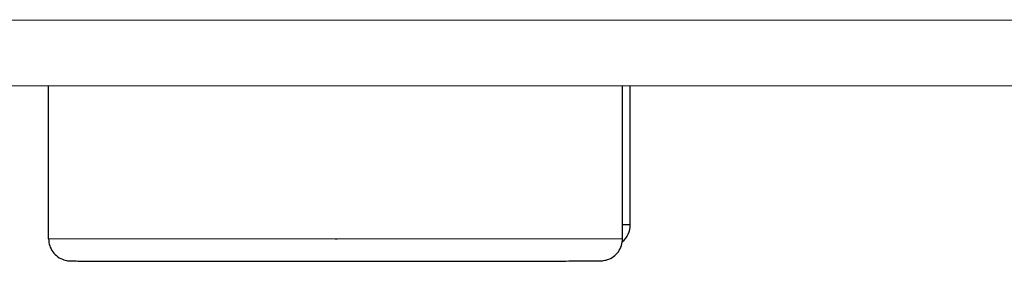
# Model space of a CAD drawing. Header units: inches. Extents: x 0 to 17, y 0 to 11.
# Tile 4 of 46: x 4.425 to 4.864, y 3.532 to 3.639. Entities that reach past the tile are written whole.
import ezdxf

# ---------------------------------------------------------------- set-up
doc = ezdxf.new("R2010")
doc.units = ezdxf.units.IN
doc.header["$LTSCALE"] = 0.935
doc.header["$MEASUREMENT"] = 0
doc.layers.get('0').update_dxf_attribs({"linetype": 'CONTINUOUS'})

msp = doc.modelspace()

# ---------------------------------------------------------------- linework, layer by layer
at = {"color": 7, "linetype": 'Continuous'}
for p, q in [((1.1068648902, 3.6383300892), (5.1554305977, 3.6394481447)), ((5.1554692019, 3.6100085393), (1.1320449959, 3.608897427)), ((4.4382040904, 3.5417487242), (4.4381851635, 3.6098104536)), ((4.6938247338, 3.5418198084), (4.693805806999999, 3.609881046)), ((4.6972703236, 3.5480568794), (4.697253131, 3.609881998)), ((4.6972702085, 3.5480568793), (4.6939953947, 3.5480023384)), ((4.565882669, 3.54154579), (4.4382042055, 3.5417487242)), ((4.5660144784, 3.5415458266), (4.565882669, 3.54154579)), ((4.5667620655, 3.5415460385), (4.5660144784, 3.5415458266)), ((4.6938246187, 3.5418198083), (4.5667620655, 3.5415460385)), ((4.565895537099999, 3.5317325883), (4.5667072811, 3.5317328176))]:
    msp.add_line(p, q, dxfattribs=at)
msp.add_arc((4.6874385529, 3.5480540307), 0.0098317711, 309.4074712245, 0.0166011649, dxfattribs=at)
for points, knots in [([(4.4382040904, 3.5417487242), (4.4382043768, 3.5407188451), (4.4385339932, 3.5386446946), (4.4399657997, 3.5358543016), (4.4421882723, 3.5336421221), (4.444733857, 3.532364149), (4.4466721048, 3.531974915), (4.4478226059, 3.5319120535), (4.4485081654, 3.5318977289), (4.4493849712, 3.5318857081), (4.4511027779, 3.5318693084), (4.4540069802, 3.5318511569), (4.458395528, 3.5318315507), (4.4639600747, 3.5318130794), (4.4706443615, 3.5317959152), (4.4783768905, 3.5317803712), (4.4870737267, 3.5317666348), (4.4966399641, 3.5317548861), (4.5069709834, 3.5317452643), (4.521940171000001, 3.5317352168), (4.5416543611, 3.5317289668), (4.5576942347, 3.5317303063), (4.5658955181, 3.5317325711)], [0, 0, 0, 0, 0.0231875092, 0.0463691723, 0.06950758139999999, 0.09261420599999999, 0.1094353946, 0.1136167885, 0.1185512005, 0.1248725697, 0.1333601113, 0.1572287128, 0.1902614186, 0.2321682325, 0.2825139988, 0.3407572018, 0.4062648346, 0.478321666, 0.5561391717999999, 0.6388656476, 0.8153498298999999, 1, 1, 1, 1]), ([(4.5667073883, 3.5317328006), (4.5748833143, 3.5317351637), (4.5908665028, 3.5317428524), (4.610507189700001, 3.5317601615), (4.6254113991, 3.5317785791), (4.6356922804, 3.5317939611), (4.6452094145, 3.5318110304), (4.6538592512, 3.5318295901), (4.6615478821, 3.5318494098), (4.6681922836, 3.5318702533), (4.673721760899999, 3.53189178), (4.6780807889, 3.5319137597), (4.6809641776, 3.5319335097), (4.6826687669, 3.5319507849), (4.6835394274, 3.5319633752), (4.6842264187, 3.5319780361), (4.685391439, 3.5320458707), (4.6873363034, 3.5324403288), (4.6898717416, 3.5337352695), (4.692077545, 3.5359408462), (4.6934988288, 3.5387255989), (4.6938250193, 3.5407931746), (4.6938247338, 3.5418198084)], [0, 0, 0, 0, 0.1848671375, 0.3613983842, 0.4440987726, 0.5218687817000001, 0.5938612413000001, 0.659292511, 0.7174520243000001, 0.7677106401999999, 0.8095308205, 0.8424808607, 0.8662744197, 0.8747292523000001, 0.8810251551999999, 0.8859636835, 0.890264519, 0.9074079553, 0.9304149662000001, 0.9535802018, 0.9767866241, 1, 1, 1, 1])]:
    msp.add_open_spline(points, degree=3, knots=knots, dxfattribs=at)

doc.saveas('drawing.dxf')
